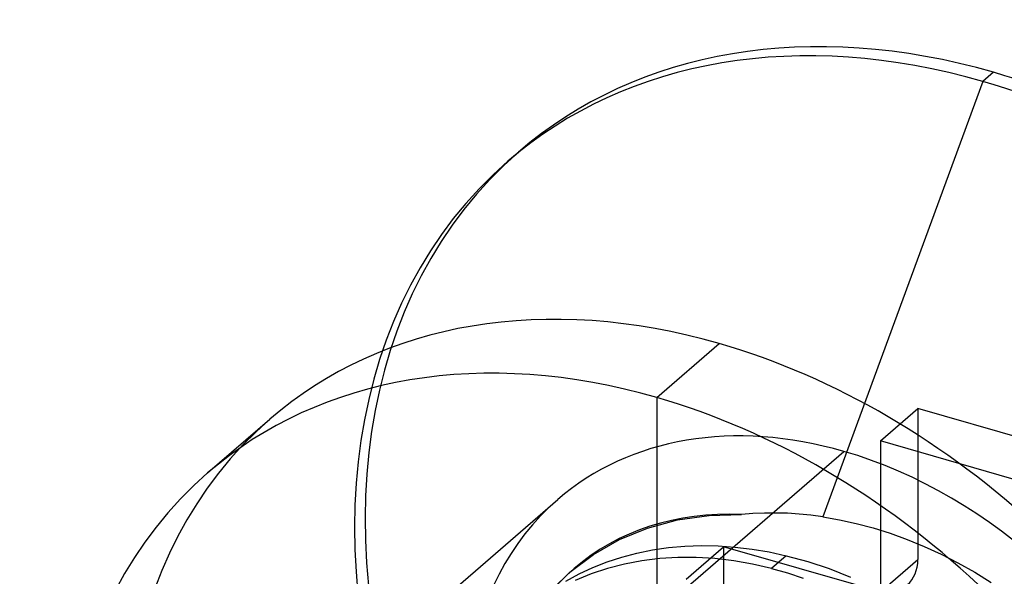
# Model space of a CAD drawing. Header units: millimetres. Extents: x -24 to 80, y -43 to 164.
# Tile 37 of 223: x 3.28 to 7.23, y 43.46 to 45.69. Entities that reach past the tile are written whole.
import ezdxf

# ---------------------------------------------------------------- set-up
doc = ezdxf.new("R2010")
doc.units = ezdxf.units.MM
doc.layers.add('MAIN-2', color=7, linetype='Continuous')

msp = doc.modelspace()

# ---------------------------------------------------------------- linework, layer by layer
at = {"layer": 'MAIN-2'}
for p, q in [((7.1818, 45.4802), (7.1392, 45.4434)), ((7.1392, 45.4434), (6.4975, 43.6956)), ((5.234, 45.1229), (5.2766, 45.1598)), ((5.8318, 44.1747), (6.0818, 44.3912)), ((5.8318, 44.1747), (5.8318, 43.3087)), ((6.7287, 44.0002), (6.8787, 44.1301)), ((7.4849, 43.9551), (6.8787, 44.1301)), ((6.8787, 44.1301), (6.8787, 43.5239)), ((4.0297, 43.8716), (4.2797, 44.0881)), ((7.3349, 43.8252), (6.7287, 44.0002)), ((6.7287, 44.0002), (6.7287, 43.394)), ((5.8318, 43.3087), (6.5818, 43.9582)), ((4.6844, 43.1157), (5.4344, 43.7652)), ((5.7945, 43.6504), (5.915, 43.6829)), ((5.915, 43.6829), (6.0412, 43.7011)), ((6.0412, 43.7011), (6.1718, 43.7049)), ((6.2171, 43.7085), (6.1718, 43.7049)), ((6.263, 43.7105), (6.2171, 43.7085)), ((6.3092, 43.7109), (6.263, 43.7105)), ((6.3559, 43.7096), (6.3092, 43.7109)), ((6.4028, 43.7066), (6.3559, 43.7096)), ((6.45, 43.7019), (6.4028, 43.7066)), ((6.4975, 43.6956), (6.45, 43.7019)), ((6.4975, 43.6956), (6.5641, 43.684)), ((6.5641, 43.684), (6.6313, 43.6692)), ((5.6814, 43.604), (5.7945, 43.6504)), ((6.6313, 43.6692), (6.699, 43.6511)), ((6.699, 43.6511), (6.7671, 43.6297)), ((5.5771, 43.5446), (5.6814, 43.604)), ((6.7671, 43.6297), (6.8353, 43.6049)), ((6.8353, 43.6049), (6.9036, 43.5769)), ((5.8147, 43.5626), (5.8788, 43.5719)), ((5.8788, 43.5719), (5.9441, 43.5777)), ((5.9441, 43.5777), (6.0104, 43.58)), ((5.9493, 43.4458), (6.0993, 43.5757)), ((6.0104, 43.58), (6.0775, 43.5788)), ((6.0775, 43.5788), (6.1452, 43.5741)), ((6.7055, 43.4007), (6.0993, 43.5757)), ((6.0993, 43.5757), (6.0993, 42.9695)), ((6.1452, 43.5741), (6.2135, 43.566)), ((6.2135, 43.566), (6.2821, 43.5544)), ((6.9036, 43.5769), (6.9718, 43.5454)), ((5.4828, 43.4731), (5.5771, 43.5446)), ((5.6323, 43.5147), (5.6912, 43.5339)), ((5.6912, 43.5339), (5.752, 43.5499)), ((5.752, 43.5499), (5.8147, 43.5626)), ((5.8432, 43.5278), (5.7717, 43.519)), ((5.9161, 43.5322), (5.8432, 43.5278)), ((5.99, 43.5321), (5.9161, 43.5322)), ((6.0648, 43.5277), (5.99, 43.5321)), ((6.1402, 43.5188), (6.0648, 43.5277)), ((6.2821, 43.5544), (6.3508, 43.5395)), ((6.3508, 43.5395), (6.2917, 43.4883)), ((6.3508, 43.5395), (6.4368, 43.5161)), ((6.9718, 43.5454), (7.0397, 43.5107)), ((5.4839, 43.474), (5.4998, 43.4878)), ((5.52, 43.4663), (5.5753, 43.4922)), ((5.6339, 43.4882), (5.568, 43.4663)), ((5.5753, 43.4922), (5.6323, 43.5147)), ((5.7018, 43.5058), (5.6339, 43.4882)), ((5.7717, 43.519), (5.7018, 43.5058)), ((6.2159, 43.5057), (6.1402, 43.5188)), ((6.2917, 43.4883), (6.2159, 43.5057)), ((6.2917, 43.4883), (6.3553, 43.4705)), ((6.4368, 43.5161), (6.5226, 43.4876)), ((6.5226, 43.4876), (6.6079, 43.4539)), ((6.7287, 43.394), (6.8787, 43.5239)), ((7.0397, 43.5107), (7.1067, 43.4729)), ((5.4129, 43.4053), (5.4828, 43.4731)), ((5.4663, 43.4371), (5.52, 43.4663)), ((5.568, 43.4663), (5.5046, 43.4402)), ((6.3553, 43.4705), (6.4189, 43.4497)), ((7.1067, 43.4729), (7.1723, 43.4325))]:
    msp.add_line(p, q, dxfattribs=at)
for centre, major_axis, start_param, end_param in [((7.1818, 42.9601), (-1.905, 2.1998), -0.857072, 0.000079), ((7.1392, 42.9232), (1.905, -2.1998), 2.284521, 3.141672), ((7.1818, 42.9601), (-1.905, 2.1998), -3.141514, -0.857072), ((7.1392, 42.9232), (1.905, -2.1998), 0.000079, 2.284521), ((7.1818, 42.9601), (-1.905, 2.1998), 0.000079, 2.284521), ((7.1392, 42.9232), (1.905, -2.1998), -3.141514, -0.857072), ((6.0818, 42.0075), (-1.8019, 2.0807), -0.857072, 0.000079), ((5.8318, 41.791), (1.8019, -2.0807), 2.284521, 3.141672), ((6.0818, 42.0075), (-1.8019, 2.0807), -3.141514, -0.857072), ((5.8318, 41.791), (1.8019, -2.0807), 0.000079, 2.284521), ((6.0818, 42.0075), (-1.8019, 2.0807), 0.000079, 2.284521), ((6.5818, 42.4405), (1.1473, -1.3248), 2.284521, 3.141672), ((6.5818, 42.4405), (1.1473, -1.3248), 0.000079, 2.284521), ((5.8318, 41.791), (1.8019, -2.0807), -3.141514, -0.857072), ((6.5818, 42.4405), (1.1473, -1.3248), -3.141514, -0.857072), ((6.4818, 42.3539), (-0.982, 1.1339), -0.616087, 0.000001), ((6.4818, 42.3539), (-0.982, 1.1339), 0.000001, 2.284521), ((6.7055, 43.5739), (-0.1309, 0.1512), -3.141514, -2.427868)]:
    msp.add_ellipse(centre, major_axis=major_axis, ratio=0.75, start_param=start_param, end_param=end_param, dxfattribs=at)

doc.saveas('drawing.dxf')
